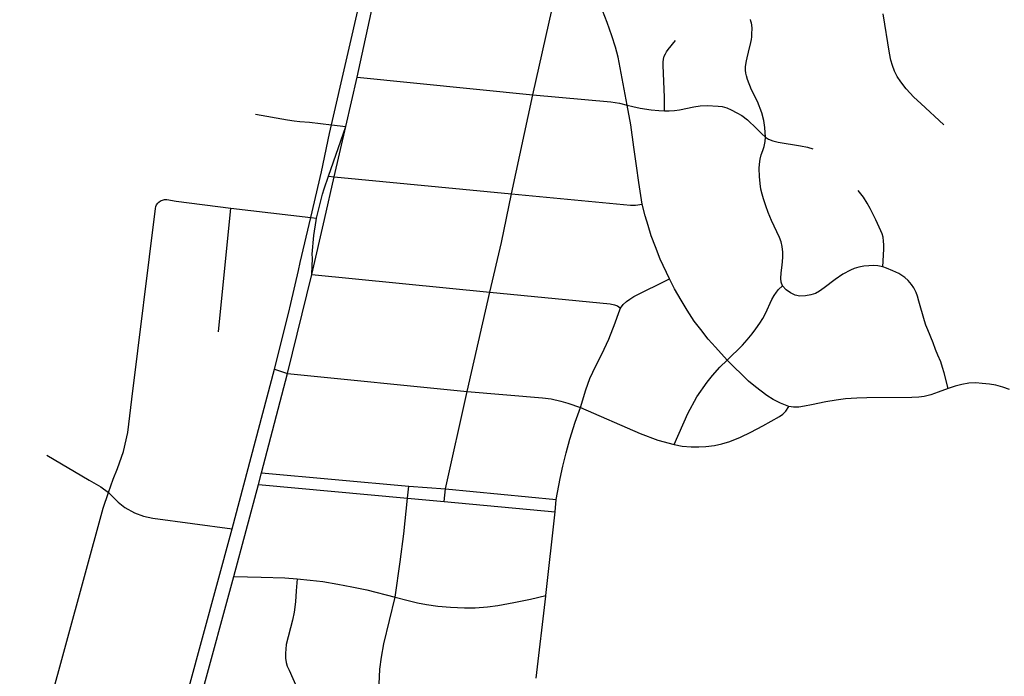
# Model space of a CAD drawing. Extents: x 1410746 to 1533160, y 578873 to 704954.
# Tile 132 of 227: x 1489781 to 1493511, y 628678 to 631166. Entities that reach past the tile are written whole.
import ezdxf

# ---------------------------------------------------------------- set-up
doc = ezdxf.new("R2010")
doc.units = 0
doc.header["$MEASUREMENT"] = 0
doc.layers.add('MC_STREETS', color=254, linetype='CONTINUOUS')

msp = doc.modelspace()

# ---------------------------------------------------------------- linework, layer by layer
at = {"layer": 'MC_STREETS'}
for p, q in [((1490961.985575, 630768.08445), (1491093.7376, 631341.22635)), ((1491059.324575, 630947.9903), (1491141.26155, 631325.6375)), ((1491016.3884, 630761.756325), (1491059.324575, 630947.9903)), ((1491059.324575, 630947.9903), (1491724.265325, 630881.4415)), ((1491644.10395, 630506.075475), (1491724.265325, 630881.4415)), ((1490950.391625, 630573.24375), (1491016.3884, 630761.756325)), ((1490961.985575, 630768.08445), (1491016.3884, 630761.756325)), ((1490972.809275, 630571.065525), (1491016.3884, 630761.756325)), ((1490950.391625, 630573.24375), (1490972.809275, 630571.065525)), ((1490972.809275, 630571.065525), (1491644.10395, 630506.075475)), ((1490374.44745, 630478.87475), (1490581.30015, 630451.838225)), ((1490534.147475, 629983.16905), (1490581.30015, 630451.838225)), ((1490581.30015, 630451.838225), (1490884.468675, 630416.156025)), ((1490884.468675, 630416.156025), (1490906.05405, 630414.0551)), ((1490796.206675, 629825.1599), (1490887.71965, 630200.05575)), ((1490887.71965, 630200.05575), (1491561.719575, 630133.5433)), ((1491476.431725, 629757.6416), (1491561.719575, 630133.5433)), ((1490585.98435, 629236.288625), (1490746.34605, 629842.142225)), ((1490697.3778, 629448.99315), (1490796.206675, 629825.1599)), ((1490746.34605, 629842.142225), (1490796.206675, 629825.1599)), ((1490796.206675, 629825.1599), (1491476.431725, 629757.6416)), ((1491394.64645, 629387.940575), (1491476.431725, 629757.6416)), ((1490685.28405, 629403.977525), (1490697.3778, 629448.99315)), ((1490697.3778, 629448.99315), (1491255.214525, 629398.69735)), ((1490591.684225, 629055.731125), (1490685.28405, 629403.977525)), ((1490685.28405, 629403.977525), (1491250.615675, 629352.2305)), ((1491250.615675, 629352.2305), (1491255.214525, 629398.69735)), ((1491255.214525, 629398.69735), (1491394.64645, 629387.940575)), ((1491389.25015, 629340.31665), (1491394.64645, 629387.940575)), ((1491394.64645, 629387.940575), (1491813.7591, 629347.505225)), ((1491250.615675, 629352.2305), (1491389.25015, 629340.31665)), ((1491389.25015, 629340.31665), (1491808.849375, 629300.37775)), ((1491808.849375, 629300.37775), (1491813.7591, 629347.505225)), ((1490419.424325, 628623.730475), (1490585.98435, 629236.288625)), ((1490470.0115, 628605.655375), (1490591.684225, 629055.731125)), ((1491737.49915, 628670.7036), (1491774.225675, 628980.7845))]:
    msp.add_line(p, q, dxfattribs=at)
for points in [[(1492082.574675, 630841.910075), (1492055.77585, 630983.880675), (1492047.529325, 631023.811225), (1492037.546675, 631061.57165), (1492024.091825, 631105.40845), (1492005.86265, 631155.755675), (1491988.50155, 631200.460525), (1491968.536275, 631245.599425), (1491943.796675, 631294.64455), (1491917.147375, 631342.0404)], [(1491724.265325, 630881.4415), (1491798.13695, 631207.6654), (1491801.522375, 631229.01955), (1491802.56405, 631245.686225), (1491802.85695, 631259.7789)], [(1492605.9075, 630721.094375), (1492603.7823, 630756.962925), (1492599.519725, 630784.703525), (1492592.0709, 630812.53385), (1492575.432475, 630855.470425), (1492553.758975, 630899.958875), (1492538.183875, 630939.5969), (1492533.655325, 630953.161175), (1492531.6035, 630963.76485), (1492530.971275, 630975.0706), (1492530.9155, 630987.09385), (1492531.9434, 630996.9111), (1492533.88335, 631010.35465), (1492536.35185, 631021.9665), (1492541.535575, 631043.36375), (1492551.211075, 631079.24985), (1492553.110025, 631090.508025), (1492554.446625, 631101.7767), (1492554.932525, 631112.69695), (1492555.30095, 631132.36325), (1492554.1543, 631146.228725), (1492552.86395, 631152.446225), (1492551.0454, 631160.4951), (1492548.911525, 631166.728675)], [(1493281.3587, 630767.8471), (1493194.29585, 630848.28545), (1493167.822775, 630872.1758), (1493139.17265, 630904.442525), (1493118.750725, 630930.933125), (1493105.514175, 630950.626525), (1493094.860375, 630970.9656), (1493086.7893, 630991.95035), (1493081.301, 631012.612275), (1493076.45835, 631039.4082), (1493052.245175, 631188.88425)], [(1492223.856925, 630820.65885), (1492223.414525, 630872.076825), (1492218.314675, 630992.24865), (1492218.661875, 631005.790325), (1492219.70355, 631016.033375), (1492222.82855, 631027.4917), (1492226.8216, 631036.6931), (1492231.5091, 631044.6792), (1492237.261775, 631053.219375), (1492264.979, 631086.973)], [(1491724.265325, 630881.4415), (1492020.57245, 630854.755775), (1492052.92865, 630849.90235), (1492082.574675, 630841.910075)], [(1492139.49995, 630467.44355), (1492126.4797, 630549.180125), (1492117.79915, 630611.680125), (1492107.574675, 630682.535075), (1492095.66375, 630767.062075), (1492082.574675, 630841.910075)], [(1492082.574675, 630841.910075), (1492104.12075, 630836.983925), (1492131.47045, 630831.17735), (1492173.3361, 630824.304675), (1492201.567325, 630821.361725), (1492223.856925, 630820.65885)], [(1492223.856925, 630820.65885), (1492241.497875, 630820.6673), (1492260.942325, 630822.056175), (1492280.49755, 630824.5651), (1492334.664225, 630836.28385), (1492358.882975, 630839.40885), (1492384.664225, 630840.710925), (1492426.3309, 630838.6276), (1492442.476725, 630836.54425), (1492459.92465, 630832.117175), (1492476.3309, 630824.8255), (1492498.122275, 630813.566), (1492516.9559, 630802.6901), (1492537.789225, 630786.023425), (1492572.677575, 630753.51395), (1492590.610275, 630734.59765), (1492605.9075, 630721.094375)], [(1490674.440675, 630807.700975), (1490795.46035, 630786.636125), (1490820.534425, 630782.44055), (1490841.70195, 630780.033675), (1490878.867775, 630777.232225), (1490961.985575, 630768.08445)], [(1490884.468675, 630416.156025), (1490923.748775, 630589.924375), (1490954.598775, 630734.342075), (1490961.985575, 630768.08445)], [(1492670.115025, 630157.854375), (1492666.106175, 630170.905025), (1492664.543675, 630184.707125), (1492665.967075, 630206.750275), (1492669.332225, 630236.19675), (1492671.574925, 630265.175875), (1492671.835325, 630284.967525), (1492669.231175, 630306.842525), (1492665.324925, 630324.030025), (1492659.074925, 630340.957125), (1492628.76145, 630405.03385), (1492616.106175, 630435.488375), (1492606.991575, 630461.0092), (1492598.397825, 630487.050875), (1492592.929075, 630505.280025), (1492588.762425, 630524.030025), (1492585.637425, 630545.3842), (1492583.03325, 630571.9467), (1492582.252, 630601.894625), (1492583.03325, 630618.561275), (1492585.637425, 630637.5717), (1492589.804075, 630654.498775), (1492596.054075, 630669.863375), (1492601.002, 630685.488375), (1492604.956725, 630705.089525), (1492605.9075, 630721.094375)], [(1492605.9075, 630721.094375), (1492618.079975, 630713.929075), (1492633.48025, 630707.466475), (1492653.58455, 630702.08655), (1492738.5852, 630687.678925), (1492764.69685, 630682.783), (1492785.912575, 630676.255075)], [(1490887.71965, 630200.05575), (1490935.806825, 630408.268575), (1490972.809275, 630571.065525)], [(1490906.05405, 630414.0551), (1490928.6218, 630504.9472), (1490934.3176, 630525.132875), (1490950.391625, 630573.24375)], [(1490308.3875, 630475.202875), (1490314.2375, 630479.752875), (1490321.7125, 630482.677875), (1490329.1875, 630484.302875), (1490338.6125, 630484.140375), (1490374.44745, 630478.87475)], [(1491561.719575, 630133.5433), (1491606.592225, 630321.343225), (1491644.10395, 630506.075475)], [(1491644.10395, 630506.075475), (1492094.749775, 630462.764825), (1492113.403725, 630463.618875), (1492139.49995, 630467.44355)], [(1493050.238775, 630229.481825), (1493054.956675, 630296.250025), (1493054.43585, 630312.39585), (1493053.6546, 630326.718775), (1493051.31085, 630341.562525), (1493048.18585, 630354.062525), (1493043.6667, 630366.506775), (1493024.17085, 630407.350975), (1493002.255675, 630451.1813), (1492991.18275, 630470.7896), (1492976.880225, 630494.088875), (1492957.7333, 630519.23365)], [(1490117.197075, 629374.80405), (1490135.415375, 629424.7064), (1490151.944875, 629465.5992), (1490174.5344, 629529.6578), (1490190.2368, 629601.496575), (1490205.55435, 629727.625575), (1490295.7125, 630450.665375), (1490297.175, 630457.815375), (1490299.9375, 630464.315375), (1490304, 630470.815375), (1490308.3875, 630475.202875)], [(1492242.73715, 630184.2005), (1492207.774425, 630258.32825), (1492189.260175, 630304.896275), (1492173.64265, 630346.90205), (1492161.48875, 630385.613775), (1492150.640675, 630422.248875), (1492139.49995, 630467.44355)], [(1490746.34605, 629842.142225), (1490799.97375, 630052.33655), (1490808.01935, 630091.167175), (1490837.094425, 630215.944825), (1490844.124925, 630245.68655), (1490884.468675, 630416.156025)], [(1490887.71965, 630200.05575), (1490889.734725, 630262.315775), (1490889.446025, 630276.89385), (1490895.1677, 630347.682425), (1490904.29295, 630405.27865), (1490906.05405, 630414.0551)], [(1493050.238775, 630229.481825), (1493031.7796, 630233.750025), (1493016.645025, 630234.69015), (1492978.6242, 630231.825575), (1492959.35335, 630228.700575), (1492941.90545, 630223.49225), (1492927.84295, 630217.50265), (1492899.457525, 630202.138075), (1492869.470275, 630181.443575), (1492828.939525, 630150.507275), (1492810.91585, 630137.294325), (1492795.29085, 630128.961), (1492777.806575, 630123.0894), (1492757.6677, 630119.009525), (1492735.9663, 630118.141475), (1492718.6052, 630121.6137), (1492700.376025, 630130.728275), (1492683.882975, 630142.881075), (1492670.115025, 630157.854375)], [(1493298.676275, 629768.2839), (1493283.3117, 629827.919325), (1493277.0617, 629848.49225), (1493270.29085, 629869.06515), (1493259.35335, 629895.106825), (1493250.4992, 629916.461), (1493240.863775, 629940.94015), (1493220.551275, 629990.1589), (1493214.04085, 630007.86725), (1493208.3117, 630024.5339), (1493187.47835, 630099.5339), (1493181.7492, 630118.544325), (1493176.54085, 630132.86725), (1493168.207525, 630149.794325), (1493159.613775, 630162.55475), (1493146.0721, 630177.919325), (1493133.832525, 630188.856825), (1493110.65545, 630204.2214), (1493088.520025, 630214.37765), (1493064.5617, 630225.05475), (1493050.238775, 630229.481825)], [(1492057.136525, 630072.96755), (1492067.1742, 630087.3071), (1492079.2829, 630098.3318), (1492091.879025, 630107.60065), (1492107.089425, 630117.107175), (1492242.73715, 630184.2005)], [(1492461.55305, 629875.87955), (1492416.34825, 629924.478275), (1492389.61215, 629955.728275), (1492360.829275, 629991.795075), (1492336.48715, 630023.78385), (1492309.4038, 630065.4505), (1492286.139925, 630103.297725), (1492261.48715, 630146.7005), (1492242.73715, 630184.2005)], [(1492461.55305, 629875.87955), (1492518.7788, 629933.15885), (1492536.48715, 629952.603275), (1492555.931575, 629975.867175), (1492569.820475, 629993.922725), (1492584.4038, 630015.4505), (1492595.86215, 630034.2005), (1492605.584375, 630052.603275), (1492629.889925, 630106.0755), (1492638.9177, 630121.006075), (1492647.945475, 630133.506075), (1492655.931575, 630143.228275), (1492670.115025, 630157.854375)], [(1491561.719575, 630133.5433), (1492017.757625, 630089.248925), (1492034.193225, 630085.87315), (1492044.947875, 630081.929775), (1492057.136525, 630072.96755)], [(1491905.7761, 629695.959375), (1491925.71045, 629762.8359), (1491941.025275, 629806.845575), (1491951.587925, 629829.963625), (1491995.436275, 629917.6695), (1492013.309925, 629955.587075), (1492037.2166, 630016.813525), (1492050.6837, 630056.47705), (1492057.136525, 630072.96755)], [(1492259.877675, 629556.04455), (1492312.1607, 629673.466575), (1492346.255775, 629736.2184), (1492384.7206, 629791.966), (1492404.9, 629817.818325), (1492433.741575, 629849.51795), (1492461.55305, 629875.87955)], [(1492695.013625, 629700.5235), (1492662.9788, 629713.27035), (1492635.47245, 629726.8558), (1492611.11385, 629741.819125), (1492568.394425, 629774.315125), (1492542.359375, 629796.29735), (1492461.55305, 629875.87955)], [(1493530.554325, 629764.28395), (1493505.58075, 629773.756), (1493479.19185, 629781.047675), (1493455.233525, 629784.867125), (1493426.414075, 629787.992125), (1493403.150175, 629789.381), (1493376.7613, 629788.339325), (1493350.3724, 629783.82545), (1493324.33075, 629776.881), (1493298.676275, 629768.2839)], [(1491476.431725, 629757.6416), (1491761.4128, 629733.2559), (1491794.52955, 629729.076125), (1491831.183025, 629720.71655), (1491857.6708, 629712.959275), (1491905.7761, 629695.959375)], [(1493298.676275, 629768.2839), (1493260.65545, 629755.00265), (1493233.051275, 629744.8464), (1493207.79085, 629738.5964), (1493187.211775, 629735.76665), (1493159.8742, 629734.169325), (1492989.8221, 629733.6485), (1492952.582525, 629731.825575), (1492908.832525, 629728.700575), (1492873.41585, 629724.794325), (1492834.8742, 629717.50265), (1492780.96795, 629706.044325), (1492753.8846, 629700.836), (1492733.051275, 629698.231825), (1492712.6244, 629697.83995), (1492695.013625, 629700.5235)], [(1492259.877675, 629556.04455), (1492290.58295, 629549.8352), (1492324.87115, 629546.797), (1492353.541825, 629547.199975), (1492380.4267, 629548.0991), (1492413.437075, 629552.801125), (1492441.1906, 629558.949775), (1492471.57255, 629568.064375), (1492511.069075, 629584.1234), (1492550.131575, 629602.7866), (1492596.237675, 629626.53245), (1492659.07255, 629661.814375), (1492671.868025, 629670.66905), (1492683.2731, 629682.074125), (1492695.013625, 629700.5235)], [(1491813.7591, 629347.505225), (1491827.9678, 629427.16715), (1491837.935, 629474.43085), (1491850.79585, 629524.266725), (1491864.9654, 629576.93265), (1491885.62255, 629640.9952), (1491905.7761, 629695.959375)], [(1491905.7761, 629695.959375), (1492131.800175, 629597.792825), (1492198.0205, 629573.234475), (1492259.877675, 629556.04455)], [(1489883.923425, 629515.797975), (1490044.3238, 629421.14195), (1490088.2854, 629396.190775), (1490117.197075, 629374.80405)], [(1489781.176425, 628151.33815), (1489818.504025, 628292.675225), (1490097.4453, 629314.4842), (1490117.197075, 629374.80405)], [(1490117.197075, 629374.80405), (1490153.749325, 629337.326175), (1490179.8172, 629317.16215), (1490216.20965, 629296.782125), (1490249.873925, 629284.900625), (1490285.64325, 629276.825), (1490585.98435, 629236.288625)], [(1491203.54995, 628977.438675), (1491222.38675, 629111.119225), (1491236.1412, 629217.86905), (1491250.615675, 629352.2305)], [(1491774.225675, 628980.7845), (1491774.62725, 628984.491125), (1491808.849375, 629300.37775)], [(1490591.684225, 629055.731125), (1490695.2667, 629053.95495), (1490784.86045, 629050.283075), (1490832.227625, 629046.6112)], [(1490832.227625, 629046.6112), (1490828.8966, 629002.199875), (1490825.581925, 628959.83145), (1490820.3736, 628920.595325), (1490814.4114, 628890.2634), (1490790.8597, 628798.720325), (1490788.776375, 628780.31755), (1490787.7347, 628765.039775), (1490788.42915, 628746.637), (1490790.8597, 628729.970325), (1490794.67915, 628716.08145), (1490801.276375, 628700.45645), (1490866.89455, 628554.106275)], [(1490832.227625, 629046.6112), (1490882.022175, 629042.369225), (1490929.2444, 629036.46645), (1490986.536075, 629027.438675), (1491039.31385, 629017.369225), (1491095.911075, 629004.869225), (1491203.54995, 628977.438675)], [(1491142.657125, 628648.4687), (1491145.658775, 628704.899425), (1491151.514775, 628750.6579), (1491160.24085, 628801.3781), (1491203.54995, 628977.438675)], [(1491203.54995, 628977.438675), (1491253.202725, 628964.59145), (1491287.92495, 628956.258125), (1491322.647175, 628949.313675), (1491364.486825, 628943.697175), (1491412.653175, 628939.217025), (1491466.414325, 628936.87965), (1491506.067075, 628937.575325), (1491552.676475, 628941.053625), (1491592.019425, 628945.96245), (1491652.7168, 628956.8453), (1491715.461475, 628970.27145), (1491774.62725, 628984.491125)]]:
    msp.add_lwpolyline(points, dxfattribs=at)

doc.saveas('drawing.dxf')
